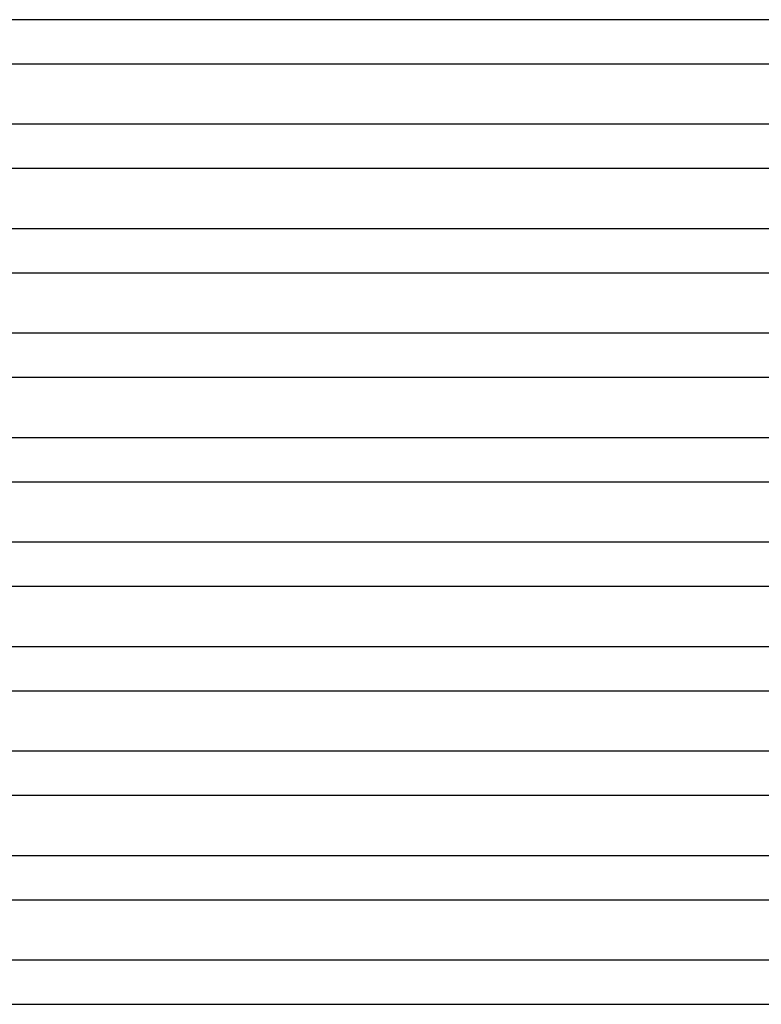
# Model space of a CAD drawing. Header units: millimetres. Extents: x -258 to 258, y -2 to 190.
# Tile 21 of 39: x 55 to 123, y 0 to 90. Entities that reach past the tile are written whole.
import ezdxf

# ---------------------------------------------------------------- set-up
doc = ezdxf.new("R2010")
doc.units = ezdxf.units.MM
doc.layers.add('THICK', color=7, linetype='Continuous')

msp = doc.modelspace()

# ---------------------------------------------------------------- linework, layer by layer
at = {"layer": 'THICK'}
for p, q in [((190.615, 89.5), (1.947, 89.5)), ((2, 85.5), (190.615, 85.5)), ((192.99, 80), (1.958, 80)), ((2, 76), (192.991, 76)), ((195.365, 70.5), (1.968, 70.5)), ((2, 66.5), (195.366, 66.5)), ((197.74, 61), (1.976, 61)), ((2, 57), (197.741, 57)), ((200.115, 51.5), (1.983, 51.5)), ((2, 47.5), (200.116, 47.5)), ((202.49, 42), (1.989, 42)), ((2, 38), (202.492, 38)), ((204.865, 32.5), (1.994, 32.5)), ((2, 28.5), (204.867, 28.5)), ((207.24, 23), (1.997, 23)), ((2, 19), (207.242, 19)), ((209.615, 13.5), (1.999, 13.5)), ((2, 9.5), (209.618, 9.5)), ((212.993, 4), (1.742, 4)), ((45.965, 0), (67.32, 0)), ((67.32, 0), (87.947, 0)), ((87.947, 0), (107.622, 0)), ((107.622, 0), (126.133, 0))]:
    msp.add_line(p, q, dxfattribs=at)

doc.saveas('drawing.dxf')
